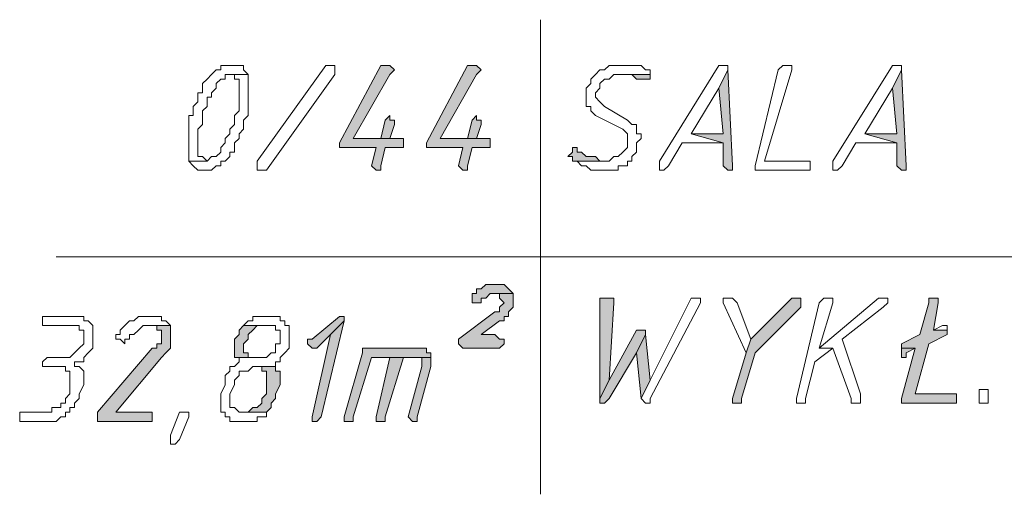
# Model space of a CAD drawing. Header units: inches. Extents: x -1441 to 3871, y -4351 to 2413.
# Tile 86 of 256: x 506 to 598, y -1004 to -960. Entities that reach past the tile are written whole.
import ezdxf

# ---------------------------------------------------------------- set-up
doc = ezdxf.new("R2010")
doc.units = ezdxf.units.IN
doc.header["$MEASUREMENT"] = 0
doc.layers.add('at_Entity', color=7, linetype='Continuous')
doc.layers.add('at_Solid', color=7, linetype='Continuous')

msp = doc.modelspace()

# ---------------------------------------------------------------- hatches: boundary and pattern name
at = {"layer": 'at_Solid', "lineweight": 15}
for points in [[(540.17507, -964.61593), (539.75527, -964.61593), (535.94369, -971.80975), (535.94369, -972.23432), (536.36349, -972.23432), (539.32593, -972.23432), (538.90613, -973.92783), (539.32593, -974.34763), (539.75527, -974.34763), (539.75527, -973.92783), (540.17507, -972.23432), (541.86857, -972.23432), (541.86857, -971.38518), (537.21263, -971.38518), (540.59964, -965.4603), (541.02421, -965.03573), (540.59964, -964.61593)], [(548.21803, -964.61593), (547.79346, -964.61593), (543.98665, -971.80975), (543.98665, -972.23432), (544.40645, -972.23432), (547.36889, -972.23432), (546.94909, -973.92783), (547.36889, -974.34763), (547.79346, -974.34763), (547.79346, -973.92783), (548.21803, -972.23432), (549.91153, -972.23432), (549.91153, -971.38518), (545.25558, -971.38518), (548.6426, -965.4603), (549.06239, -965.03573), (548.6426, -964.61593)], [(571.92234, -965.03573), (571.07797, -966.72924), (571.49777, -970.96061), (568.53532, -970.96061), (571.49777, -971.80975), (571.49777, -973.92783), (571.92234, -974.34763), (572.3469, -974.34763), (572.3469, -973.92783)], [(588.00825, -965.03573), (587.15912, -966.72924), (587.58368, -970.96061), (584.62124, -970.96061), (587.58368, -971.80975), (587.58368, -973.92783), (588.00825, -974.34763), (588.42805, -974.34763), (588.42805, -973.92783)], [(564.72851, -965.4603), (561.76607, -965.4603), (562.61044, -965.4603), (563.03501, -965.4603), (563.45481, -965.88487), (563.87938, -965.88487), (564.30395, -965.88487), (564.72851, -965.88487)], [(540.59964, -969.27188), (540.17507, -969.69168), (539.75527, -971.38518), (537.21263, -971.38518), (540.59964, -971.38518), (541.02421, -970.11625), (541.02421, -969.69168), (540.59964, -969.69168)], [(548.6426, -969.27188), (548.21803, -969.69168), (547.79346, -971.38518), (545.25558, -971.38518), (548.6426, -971.38518), (549.06239, -970.11625), (549.06239, -969.69168), (548.6426, -969.69168)], [(557.95449, -972.23432), (557.52992, -972.23432), (557.52992, -972.65889), (557.10535, -973.07869), (557.52992, -973.07869), (557.52992, -973.50326), (560.49237, -973.50326), (560.07257, -973.50326), (559.648, -973.07869), (559.22343, -973.07869), (558.79886, -973.07869), (558.37429, -972.65889), (557.95449, -972.65889)], [(550.33133, -984.93323), (549.91153, -984.93323), (549.48696, -984.93323), (549.06239, -985.35303), (548.6426, -985.35303), (548.6426, -985.7776), (548.21803, -985.7776), (548.21803, -986.62673), (548.6426, -986.62673), (549.06239, -986.62673), (549.06239, -986.20216), (549.48696, -986.20216), (549.91153, -985.7776), (552.02961, -985.7776), (551.60504, -985.35303), (551.18047, -984.93323), (550.76067, -984.93323)], [(552.02961, -985.7776), (550.33133, -985.7776), (550.76067, -985.7776), (550.76067, -986.20216), (551.18047, -986.62673), (550.76067, -987.04653), (550.76067, -987.4711), (550.33133, -987.4711), (546.94909, -990.00897), (546.94909, -990.43354), (547.36889, -990.85811), (550.76067, -990.85811), (551.18047, -990.43354), (551.18047, -990.00897), (550.76067, -990.00897), (550.33133, -989.58918), (549.06239, -989.58918), (550.76067, -988.32024), (551.18047, -988.32024), (551.18047, -987.89567), (551.60504, -987.89567), (551.60504, -987.4711), (552.02961, -987.04653), (552.02961, -986.20216)], [(560.49237, -986.20216), (560.07257, -986.20216), (560.07257, -995.51406), (560.91693, -993.82055), (561.3415, -986.62673), (561.3415, -986.20216), (560.91693, -986.20216)], [(578.27179, -986.20216), (577.84722, -986.20216), (574.04041, -990.00897), (573.61584, -991.28268), (572.3469, -995.51406), (572.3469, -995.93863), (572.77147, -995.93863), (573.19127, -995.93863), (573.19127, -995.51406), (574.46021, -991.28268), (578.69636, -987.04653), (578.69636, -986.20216)], [(590.9707, -986.20216), (590.54613, -986.20216), (590.54613, -986.62673), (589.70176, -989.58918), (588.00825, -990.43354), (588.00825, -990.85811), (589.27719, -990.85811), (588.00825, -995.51406), (588.00825, -995.93863), (588.42805, -995.93863), (593.08877, -995.93863), (593.08877, -995.08949), (589.27719, -995.08949), (590.54613, -990.43354), (592.23963, -989.58918), (592.23963, -989.16461), (590.9707, -989.16461), (591.39526, -986.62673), (591.39526, -986.20216)], [(535.94369, -987.89567), (533.40105, -990.00897), (532.98125, -990.00897), (532.98125, -990.43354), (533.40105, -990.85811), (533.82561, -990.85811), (535.09455, -989.58918), (536.36349, -988.32024), (536.36349, -987.89567)], [(520.28234, -988.74004), (518.16427, -988.74004), (519.00863, -988.74004), (519.00863, -989.16461), (519.4332, -989.16461), (519.4332, -990.43354), (519.00863, -990.43354), (519.00863, -990.85811), (518.58883, -990.85811), (513.50832, -996.783), (513.50832, -997.63214), (518.16427, -997.63214), (518.58883, -997.63214), (518.58883, -996.783), (518.16427, -996.783), (515.20182, -996.783), (519.4332, -991.70725), (519.85777, -991.28268), (520.28234, -990.85811), (520.28234, -989.16461)], [(527.05159, -988.74004), (526.63179, -989.16461), (526.63179, -989.58918), (526.20722, -990.00897), (526.20722, -991.70725), (528.32053, -991.70725), (527.47616, -991.70725), (527.47616, -991.28268), (527.05159, -991.28268), (527.05159, -990.43354), (527.47616, -990.00897), (527.47616, -989.58918), (527.90073, -989.16461), (528.32053, -988.74004), (528.7451, -988.74004), (529.16967, -988.74004)], [(536.36349, -988.32024), (535.09455, -989.58918), (533.40105, -997.20757), (533.40105, -997.63214), (533.82561, -997.63214), (534.25018, -997.20757)], [(563.87938, -989.16461), (563.45481, -989.16461), (560.91693, -993.82055), (560.07257, -995.51406), (560.07257, -995.93863), (560.49237, -995.93863), (560.91693, -995.51406), (563.45481, -991.28268), (564.30395, -989.58918), (564.30395, -989.16461)], [(564.30395, -989.58918), (563.45481, -991.28268), (563.87938, -995.51406), (564.72851, -993.82055)], [(543.13751, -990.85811), (538.05699, -990.85811), (538.05699, -991.28268), (536.36349, -997.20757), (536.36349, -997.63214), (536.78806, -997.63214), (537.21263, -997.63214), (537.21263, -997.20757), (538.90613, -991.70725), (544.40645, -991.70725), (544.40645, -991.28268), (543.98665, -991.28268), (543.98665, -990.85811), (543.56208, -990.85811)], [(588.00825, -990.85811), (588.00825, -991.70725), (588.42805, -991.70725), (588.42805, -991.28268), (589.27719, -990.85811)], [(540.59964, -991.70725), (539.32593, -997.20757), (539.32593, -997.63214), (539.75527, -997.63214), (540.17507, -997.63214), (540.17507, -997.20757), (541.86857, -991.70725), (542.71771, -991.70725)], [(544.40645, -991.70725), (540.59964, -991.70725), (542.71771, -991.70725), (543.56208, -991.70725), (543.56208, -992.55162), (542.29314, -997.20757), (542.71771, -997.63214), (543.13751, -997.63214), (543.13751, -997.20757), (544.40645, -992.55162), (544.40645, -992.12705)], [(530.0188, -992.55162), (528.32053, -992.55162), (528.7451, -992.55162), (528.7451, -992.97619), (529.16967, -992.97619), (529.16967, -995.08949), (528.7451, -995.51406), (528.7451, -995.93863), (528.32053, -996.35843), (527.90073, -996.35843), (527.47616, -996.783), (527.05159, -996.783), (529.16967, -996.783), (529.59424, -996.35843), (529.59424, -995.93863), (530.0188, -995.51406), (530.0188, -995.08949), (530.4386, -994.24512), (530.4386, -992.97619), (530.0188, -992.97619)]]:
    msp.add_hatch(color=7, dxfattribs=at).paths.add_polyline_path(points)

# ---------------------------------------------------------------- linework, layer by layer
at = {"layer": 'at_Entity', "color": 7, "lineweight": 15}
for p, q in [((554.56748, -960.37978), (554.56748, -1004.40139)), ((524.51372, -965.03573), (524.08915, -965.4603)), ((524.93829, -965.03573), (524.51372, -965.03573)), ((524.51372, -965.03573), (524.51372, -965.03573)), ((525.35809, -964.61593), (524.93829, -964.61593)), ((524.93829, -964.61593), (524.93829, -965.03573)), ((525.78266, -964.61593), (525.35809, -964.61593)), ((526.20722, -964.61593), (525.78266, -964.61593)), ((526.63179, -964.61593), (526.20722, -964.61593)), ((526.20722, -964.61593), (526.20722, -964.61593)), ((527.05159, -964.61593), (526.63179, -964.61593)), ((527.05159, -965.03573), (527.05159, -964.61593)), ((527.47616, -965.4603), (527.05159, -965.03573)), ((528.32053, -973.50326), (534.67475, -964.61593)), ((534.67475, -964.61593), (535.09455, -964.61593)), ((535.09455, -964.61593), (535.51912, -964.61593)), ((535.51912, -964.61593), (535.51912, -965.4603)), ((539.75527, -964.61593), (535.94369, -971.80975)), ((540.17507, -964.61593), (539.75527, -964.61593)), ((540.59964, -964.61593), (540.17507, -964.61593)), ((541.02421, -965.03573), (540.59964, -964.61593)), ((540.59964, -964.61593), (540.59964, -964.61593)), ((540.59964, -965.4603), (541.02421, -965.03573)), ((547.79346, -964.61593), (543.98665, -971.80975)), ((548.21803, -964.61593), (547.79346, -964.61593)), ((548.6426, -964.61593), (548.21803, -964.61593)), ((549.06239, -965.03573), (548.6426, -964.61593)), ((548.6426, -964.61593), (548.6426, -964.61593)), ((548.6426, -965.4603), (549.06239, -965.03573)), ((560.07257, -965.03573), (559.648, -965.4603)), ((560.49237, -965.03573), (560.07257, -965.03573)), ((560.07257, -965.03573), (560.07257, -965.03573)), ((560.91693, -964.61593), (560.49237, -965.03573)), ((561.76607, -964.61593), (560.91693, -964.61593)), ((560.91693, -964.61593), (560.91693, -964.61593)), ((562.18587, -964.61593), (561.76607, -964.61593)), ((563.45481, -964.61593), (562.18587, -964.61593)), ((562.18587, -964.61593), (562.18587, -964.61593)), ((563.87938, -964.61593), (563.45481, -964.61593)), ((564.30395, -965.03573), (563.87938, -964.61593)), ((564.72851, -965.03573), (564.30395, -965.03573)), ((564.30395, -965.03573), (564.30395, -965.03573)), ((564.72851, -965.4603), (564.72851, -965.03573)), ((571.07797, -964.61593), (565.57288, -973.50326)), ((571.49777, -964.61593), (571.07797, -964.61593)), ((571.07797, -964.61593), (571.07797, -964.61593)), ((571.92234, -965.03573), (571.07797, -966.72924)), ((571.07797, -966.72924), (571.92234, -965.03573)), ((571.92234, -964.61593), (571.49777, -964.61593)), ((571.49777, -964.61593), (571.49777, -964.61593)), ((571.92234, -965.03573), (571.92234, -964.61593)), ((572.3469, -973.92783), (571.92234, -965.03573)), ((576.57828, -965.03573), (574.46021, -973.92783)), ((575.30935, -973.50326), (577.84722, -965.03573)), ((577.00285, -964.61593), (576.57828, -965.03573)), ((577.42265, -964.61593), (577.00285, -964.61593)), ((577.00285, -964.61593), (577.00285, -964.61593)), ((577.84722, -964.61593), (577.42265, -964.61593)), ((577.42265, -964.61593), (577.42265, -964.61593)), ((577.84722, -965.03573), (577.84722, -964.61593)), ((587.15912, -964.61593), (581.6588, -973.50326)), ((587.58368, -964.61593), (587.15912, -964.61593)), ((587.15912, -964.61593), (587.15912, -964.61593)), ((588.00825, -965.03573), (587.15912, -966.72924)), ((587.15912, -966.72924), (588.00825, -965.03573)), ((588.00825, -964.61593), (587.58368, -964.61593)), ((587.58368, -964.61593), (587.58368, -964.61593)), ((588.00825, -965.03573), (588.00825, -964.61593)), ((588.42805, -973.92783), (588.00825, -965.03573)), ((523.66935, -965.88487), (523.24478, -966.30944)), ((524.08915, -965.4603), (523.66935, -965.88487)), ((523.66935, -965.88487), (523.66935, -965.88487)), ((524.08915, -965.4603), (524.08915, -965.4603)), ((524.51372, -966.30944), (524.93829, -965.88487)), ((524.93829, -965.88487), (525.35809, -965.88487)), ((525.35809, -965.88487), (525.35809, -965.4603)), ((525.35809, -965.4603), (525.78266, -965.4603)), ((527.47616, -965.4603), (525.78266, -965.4603)), ((525.78266, -965.4603), (526.20722, -965.4603)), ((525.78266, -965.4603), (527.47616, -965.4603)), ((526.20722, -965.4603), (526.20722, -965.88487)), ((526.20722, -965.88487), (526.63179, -965.88487)), ((526.63179, -965.88487), (526.63179, -968.84731)), ((527.47616, -969.27188), (527.47616, -965.4603)), ((527.47616, -965.4603), (527.47616, -965.4603)), ((535.51912, -965.4603), (529.16967, -974.34763)), ((537.21263, -971.38518), (540.59964, -965.4603)), ((545.25558, -971.38518), (548.6426, -965.4603)), ((559.648, -965.4603), (559.22343, -965.88487)), ((559.22343, -965.88487), (559.22343, -966.30944)), ((559.648, -965.4603), (559.648, -965.4603)), ((560.07257, -966.30944), (560.49237, -965.88487)), ((560.49237, -965.88487), (560.91693, -965.88487)), ((560.91693, -965.88487), (561.3415, -965.4603)), ((561.3415, -965.4603), (564.72851, -965.4603)), ((564.72851, -965.4603), (561.76607, -965.4603)), ((561.76607, -965.4603), (562.61044, -965.4603)), ((562.61044, -965.4603), (563.03501, -965.4603)), ((563.03501, -965.4603), (563.45481, -965.88487)), ((563.45481, -965.88487), (563.87938, -965.88487)), ((563.87938, -965.88487), (564.30395, -965.88487)), ((564.30395, -965.88487), (564.72851, -965.88487)), ((564.72851, -965.88487), (564.72851, -965.4603)), ((564.72851, -965.88487), (564.72851, -965.88487)), ((523.24478, -966.30944), (523.24478, -967.1538)), ((524.08915, -967.1538), (524.51372, -966.72924)), ((524.51372, -966.72924), (524.51372, -966.30944)), ((559.22343, -966.30944), (558.79886, -966.72924)), ((558.79886, -966.72924), (558.79886, -968.42274)), ((559.648, -967.1538), (560.07257, -966.72924)), ((560.07257, -966.72924), (560.07257, -966.30944)), ((568.53532, -970.96061), (571.07797, -966.72924)), ((571.07797, -966.72924), (571.49777, -970.96061)), ((584.62124, -970.96061), (587.15912, -966.72924)), ((587.15912, -966.72924), (587.58368, -970.96061)), ((523.24478, -967.1538), (522.82021, -967.1538)), ((522.82021, -967.1538), (522.82021, -967.99817)), ((523.66935, -968.42274), (523.66935, -967.57837)), ((523.66935, -967.57837), (524.08915, -967.57837)), ((524.08915, -967.57837), (524.08915, -967.1538)), ((559.648, -967.57837), (559.648, -967.1538)), ((560.07257, -967.99817), (559.648, -967.57837)), ((522.82021, -967.99817), (522.39564, -968.42274)), ((522.39564, -968.42274), (522.39564, -969.27188)), ((523.24478, -968.84731), (523.66935, -968.42274)), ((558.79886, -968.42274), (559.22343, -968.42274)), ((559.22343, -968.42274), (559.22343, -968.84731)), ((560.49237, -968.42274), (560.07257, -967.99817)), ((560.07257, -967.99817), (560.07257, -967.99817)), ((562.61044, -969.69168), (560.49237, -968.42274)), ((522.39564, -969.27188), (521.97585, -969.27188)), ((521.97585, -969.27188), (521.97585, -973.50326)), ((523.24478, -970.11625), (523.24478, -968.84731)), ((526.63179, -968.84731), (526.20722, -969.27188)), ((526.20722, -969.27188), (526.20722, -970.11625)), ((527.05159, -969.69168), (527.47616, -969.27188)), ((527.05159, -970.54082), (527.05159, -969.69168)), ((540.17507, -969.69168), (539.75527, -971.38518)), ((540.59964, -969.27188), (540.17507, -969.69168)), ((540.17507, -969.69168), (540.17507, -969.69168)), ((540.59964, -969.27188), (540.59964, -969.27188)), ((540.59964, -969.69168), (540.59964, -969.27188)), ((541.02421, -969.69168), (540.59964, -969.69168)), ((541.02421, -970.11625), (541.02421, -969.69168)), ((548.21803, -969.69168), (547.79346, -971.38518)), ((548.6426, -969.27188), (548.21803, -969.69168)), ((548.21803, -969.69168), (548.21803, -969.69168)), ((548.6426, -969.27188), (548.6426, -969.27188)), ((548.6426, -969.69168), (548.6426, -969.27188)), ((549.06239, -969.69168), (548.6426, -969.69168)), ((549.06239, -970.11625), (549.06239, -969.69168)), ((559.22343, -968.84731), (559.648, -969.27188)), ((559.648, -969.27188), (562.18587, -970.54082)), ((563.03501, -970.11625), (562.61044, -969.69168)), ((522.82021, -970.54082), (523.24478, -970.11625)), ((522.82021, -973.07869), (522.82021, -970.54082)), ((526.20722, -970.11625), (525.78266, -970.54082)), ((525.78266, -970.54082), (525.78266, -970.96061)), ((526.63179, -970.96061), (527.05159, -970.54082)), ((540.59964, -971.38518), (541.02421, -970.11625)), ((548.6426, -971.38518), (549.06239, -970.11625)), ((562.18587, -970.54082), (562.18587, -970.54082)), ((562.18587, -970.54082), (562.61044, -970.96061)), ((563.45481, -970.11625), (563.03501, -970.11625)), ((563.45481, -970.96061), (563.45481, -970.11625)), ((525.78266, -970.96061), (525.35809, -971.38518)), ((525.35809, -971.38518), (525.35809, -971.80975)), ((526.20722, -971.80975), (526.63179, -971.38518)), ((526.63179, -971.38518), (526.63179, -970.96061)), ((539.75527, -971.38518), (537.21263, -971.38518)), ((537.21263, -971.38518), (540.59964, -971.38518)), ((541.86857, -971.38518), (537.21263, -971.38518)), ((541.86857, -972.23432), (541.86857, -971.38518)), ((547.79346, -971.38518), (545.25558, -971.38518)), ((545.25558, -971.38518), (548.6426, -971.38518)), ((549.91153, -971.38518), (545.25558, -971.38518)), ((549.91153, -972.23432), (549.91153, -971.38518)), ((562.61044, -970.96061), (562.61044, -972.23432)), ((563.87938, -970.96061), (563.45481, -970.96061)), ((563.45481, -971.80975), (563.87938, -971.38518)), ((563.87938, -971.38518), (563.87938, -970.96061)), ((571.49777, -970.96061), (568.53532, -970.96061)), ((568.53532, -970.96061), (571.49777, -971.80975)), ((571.49777, -971.80975), (568.53532, -970.96061)), ((587.58368, -970.96061), (584.62124, -970.96061)), ((584.62124, -970.96061), (587.58368, -971.80975)), ((587.58368, -971.80975), (584.62124, -970.96061)), ((525.35809, -971.80975), (524.93829, -972.23432)), ((524.93829, -972.23432), (524.93829, -972.65889)), ((526.20722, -972.65889), (526.20722, -971.80975)), ((535.94369, -971.80975), (535.94369, -972.23432)), ((535.94369, -972.23432), (536.36349, -972.23432)), ((536.36349, -972.23432), (539.32593, -972.23432)), ((539.32593, -972.23432), (538.90613, -973.92783)), ((539.75527, -973.92783), (540.17507, -972.23432)), ((540.17507, -972.23432), (541.86857, -972.23432)), ((543.98665, -971.80975), (543.98665, -972.23432)), ((543.98665, -972.23432), (544.40645, -972.23432)), ((544.40645, -972.23432), (547.36889, -972.23432)), ((547.36889, -972.23432), (546.94909, -973.92783)), ((547.79346, -973.92783), (548.21803, -972.23432)), ((548.21803, -972.23432), (549.91153, -972.23432)), ((557.95449, -972.23432), (557.52992, -972.23432)), ((557.52992, -972.23432), (557.52992, -972.65889)), ((557.95449, -972.65889), (557.95449, -972.23432)), ((562.61044, -972.23432), (562.18587, -972.65889)), ((563.45481, -972.65889), (563.45481, -971.80975)), ((566.41725, -973.92783), (567.69096, -971.80975)), ((567.69096, -971.80975), (571.49777, -971.80975)), ((571.49777, -971.80975), (571.49777, -973.92783)), ((582.50317, -973.92783), (583.7721, -971.80975)), ((583.7721, -971.80975), (587.58368, -971.80975)), ((587.58368, -971.80975), (587.58368, -973.92783)), ((523.24478, -973.07869), (522.82021, -973.07869)), ((523.66935, -973.50326), (523.24478, -973.07869)), ((524.08915, -973.07869), (523.66935, -973.50326)), ((524.51372, -973.07869), (524.08915, -973.07869)), ((524.08915, -973.07869), (524.08915, -973.07869)), ((524.93829, -972.65889), (524.51372, -973.07869)), ((525.35809, -973.50326), (525.78266, -973.07869)), ((525.78266, -973.07869), (525.78266, -972.65889)), ((525.78266, -972.65889), (526.20722, -972.65889)), ((557.52992, -972.65889), (557.10535, -973.07869)), ((557.10535, -973.07869), (557.52992, -973.07869)), ((557.52992, -973.07869), (557.52992, -973.50326)), ((558.37429, -972.65889), (557.95449, -972.65889)), ((557.95449, -972.65889), (557.95449, -972.65889)), ((558.79886, -973.07869), (558.37429, -972.65889)), ((559.22343, -973.07869), (558.79886, -973.07869)), ((559.648, -973.07869), (559.22343, -973.07869)), ((560.07257, -973.50326), (559.648, -973.07869)), ((561.3415, -973.07869), (560.91693, -973.50326)), ((561.76607, -973.07869), (561.3415, -973.07869)), ((561.3415, -973.07869), (561.3415, -973.07869)), ((562.18587, -972.65889), (561.76607, -973.07869)), ((562.18587, -972.65889), (562.18587, -972.65889)), ((563.03501, -973.07869), (563.45481, -972.65889)), ((563.03501, -973.50326), (563.03501, -973.07869)), ((523.66935, -973.50326), (521.97585, -973.50326)), ((521.97585, -973.50326), (522.39564, -973.92783)), ((521.97585, -973.50326), (523.66935, -973.50326)), ((522.39564, -973.92783), (522.39564, -973.92783)), ((522.39564, -973.92783), (522.82021, -974.34763)), ((523.66935, -973.50326), (523.66935, -973.50326)), ((524.08915, -974.34763), (524.51372, -973.92783)), ((524.51372, -973.92783), (524.93829, -973.92783)), ((524.93829, -973.92783), (524.93829, -973.50326)), ((524.93829, -973.50326), (525.35809, -973.50326)), ((525.35809, -973.50326), (525.35809, -973.50326)), ((528.32053, -973.92783), (528.32053, -973.50326)), ((528.32053, -974.34763), (528.32053, -973.92783)), ((528.32053, -973.92783), (528.32053, -973.92783)), ((538.90613, -973.92783), (538.90613, -973.92783)), ((538.90613, -973.92783), (539.32593, -974.34763)), ((539.75527, -974.34763), (539.75527, -973.92783)), ((546.94909, -973.92783), (546.94909, -973.92783)), ((546.94909, -973.92783), (547.36889, -974.34763)), ((547.79346, -974.34763), (547.79346, -973.92783)), ((557.52992, -973.50326), (560.49237, -973.50326)), ((560.91693, -973.50326), (557.52992, -973.50326)), ((557.52992, -973.50326), (557.95449, -973.50326)), ((557.95449, -973.50326), (558.37429, -973.92783)), ((558.37429, -973.92783), (558.79886, -973.92783)), ((558.79886, -973.92783), (558.79886, -973.92783)), ((558.79886, -973.92783), (559.22343, -974.34763)), ((560.49237, -973.50326), (560.07257, -973.50326)), ((560.07257, -973.50326), (560.07257, -973.50326)), ((561.76607, -974.34763), (561.76607, -973.92783)), ((561.76607, -973.92783), (562.61044, -973.92783)), ((562.61044, -973.92783), (562.61044, -973.50326)), ((562.61044, -973.50326), (563.03501, -973.50326)), ((565.57288, -973.50326), (565.57288, -974.34763)), ((565.99745, -974.34763), (566.41725, -973.92783)), ((571.49777, -973.92783), (571.92234, -974.34763)), ((572.3469, -974.34763), (572.3469, -973.92783)), ((574.46021, -973.92783), (574.46021, -974.34763)), ((579.11616, -973.50326), (575.30935, -973.50326)), ((579.54073, -973.50326), (579.11616, -973.50326)), ((579.54073, -974.34763), (579.54073, -973.50326)), ((581.6588, -973.50326), (581.6588, -974.34763)), ((582.08337, -974.34763), (582.50317, -973.92783)), ((587.58368, -973.92783), (588.00825, -974.34763)), ((588.42805, -974.34763), (588.42805, -973.92783)), ((522.82021, -974.34763), (523.24478, -974.34763)), ((523.24478, -974.34763), (523.66935, -974.34763)), ((523.66935, -974.34763), (524.08915, -974.34763)), ((524.08915, -974.34763), (524.08915, -974.34763)), ((528.7451, -974.34763), (528.32053, -974.34763)), ((529.16967, -974.34763), (528.7451, -974.34763)), ((539.32593, -974.34763), (539.75527, -974.34763)), ((547.36889, -974.34763), (547.79346, -974.34763)), ((559.22343, -974.34763), (559.648, -974.34763)), ((559.648, -974.34763), (560.91693, -974.34763)), ((560.91693, -974.34763), (561.76607, -974.34763)), ((565.57288, -974.34763), (565.99745, -974.34763)), ((565.99745, -974.34763), (565.99745, -974.34763)), ((571.92234, -974.34763), (572.3469, -974.34763)), ((574.46021, -974.34763), (579.11616, -974.34763)), ((579.11616, -974.34763), (579.54073, -974.34763)), ((581.6588, -974.34763), (582.08337, -974.34763)), ((582.08337, -974.34763), (582.08337, -974.34763)), ((588.00825, -974.34763), (588.42805, -974.34763)), ((509.70151, -982.39058), (647.69121, -982.39058)), ((549.48696, -984.93323), (549.06239, -985.35303)), ((549.91153, -984.93323), (549.48696, -984.93323)), ((549.48696, -984.93323), (549.48696, -984.93323)), ((550.33133, -984.93323), (549.91153, -984.93323)), ((550.76067, -984.93323), (550.33133, -984.93323)), ((551.18047, -984.93323), (550.76067, -984.93323)), ((551.60504, -985.35303), (551.18047, -984.93323)), ((548.6426, -985.7776), (548.21803, -985.7776)), ((548.21803, -985.7776), (548.21803, -986.62673)), ((549.06239, -985.35303), (548.6426, -985.35303)), ((548.6426, -985.35303), (548.6426, -985.7776)), ((549.48696, -986.20216), (549.91153, -985.7776)), ((549.91153, -985.7776), (552.02961, -985.7776)), ((552.02961, -985.7776), (550.33133, -985.7776)), ((550.33133, -985.7776), (550.76067, -985.7776)), ((550.76067, -985.7776), (550.76067, -986.20216)), ((552.02961, -985.7776), (551.60504, -985.35303)), ((551.60504, -985.35303), (551.60504, -985.35303)), ((552.02961, -986.20216), (552.02961, -985.7776)), ((548.21803, -986.62673), (548.6426, -986.62673)), ((548.6426, -986.62673), (549.06239, -986.62673)), ((549.06239, -986.62673), (549.06239, -986.20216)), ((549.06239, -986.20216), (549.48696, -986.20216)), ((549.48696, -986.20216), (549.48696, -986.20216)), ((550.76067, -986.20216), (551.18047, -986.62673)), ((551.18047, -986.62673), (550.76067, -987.04653)), ((551.18047, -986.62673), (551.18047, -986.62673)), ((552.02961, -987.04653), (552.02961, -986.20216)), ((560.49237, -986.20216), (560.07257, -986.20216)), ((560.07257, -986.20216), (560.07257, -995.51406)), ((560.91693, -986.20216), (560.49237, -986.20216)), ((561.3415, -986.20216), (560.91693, -986.20216)), ((560.91693, -993.82055), (561.3415, -986.62673)), ((561.3415, -986.62673), (561.3415, -986.20216)), ((568.53532, -986.20216), (564.72851, -993.82055)), ((564.72851, -995.51406), (569.37969, -986.62673)), ((568.95989, -986.20216), (568.53532, -986.20216)), ((568.53532, -986.20216), (568.53532, -986.20216)), ((569.37969, -986.20216), (568.95989, -986.20216)), ((568.95989, -986.20216), (568.95989, -986.20216)), ((569.37969, -986.62673), (569.37969, -986.20216)), ((572.3469, -986.20216), (571.49777, -986.20216)), ((571.49777, -986.20216), (571.49777, -986.62673)), ((571.49777, -986.62673), (573.61584, -991.28268)), ((572.77147, -986.62673), (572.3469, -986.20216)), ((572.3469, -986.20216), (572.3469, -986.20216)), ((574.04041, -990.00897), (572.77147, -986.62673)), ((572.77147, -986.62673), (572.77147, -986.62673)), ((577.84722, -986.20216), (574.04041, -990.00897)), ((578.27179, -986.20216), (577.84722, -986.20216)), ((578.69636, -986.20216), (578.27179, -986.20216)), ((580.38509, -986.62673), (578.27179, -995.51406)), ((578.69636, -987.04653), (578.69636, -986.20216)), ((585.89018, -986.20216), (580.38509, -990.85811)), ((580.80966, -986.20216), (580.38509, -986.62673)), ((580.38509, -990.85811), (581.6588, -986.62673)), ((581.23423, -986.20216), (580.80966, -986.20216)), ((580.80966, -986.20216), (580.80966, -986.20216)), ((581.6588, -986.20216), (581.23423, -986.20216)), ((581.23423, -986.20216), (581.23423, -986.20216)), ((581.6588, -986.62673), (581.6588, -986.20216)), ((586.31475, -986.20216), (585.89018, -986.20216)), ((585.89018, -986.20216), (585.89018, -986.20216)), ((586.73932, -986.20216), (586.31475, -986.20216)), ((586.31475, -986.20216), (586.31475, -986.20216)), ((586.31475, -987.04653), (586.73932, -986.62673)), ((586.73932, -986.62673), (586.73932, -986.20216)), ((590.54613, -986.62673), (589.70176, -989.58918)), ((590.9707, -986.20216), (590.54613, -986.20216)), ((590.54613, -986.20216), (590.54613, -986.62673)), ((591.39526, -986.20216), (590.9707, -986.20216)), ((590.9707, -989.16461), (591.39526, -986.62673)), ((591.39526, -986.62673), (591.39526, -986.20216)), ((511.39024, -987.89567), (508.4278, -987.89567)), ((508.4278, -987.89567), (508.4278, -988.74004)), ((512.23938, -987.89567), (511.39024, -987.89567)), ((511.39024, -987.89567), (511.39024, -987.89567)), ((512.23938, -988.32024), (512.23938, -987.89567)), ((517.31513, -987.89567), (516.89533, -988.32024)), ((517.7397, -987.89567), (517.31513, -987.89567)), ((518.58883, -987.89567), (517.7397, -987.89567)), ((519.4332, -987.89567), (518.58883, -987.89567)), ((518.58883, -987.89567), (518.58883, -987.89567)), ((519.4332, -988.32024), (519.4332, -987.89567)), ((529.16967, -987.89567), (527.90073, -987.89567)), ((527.90073, -987.89567), (527.90073, -988.32024)), ((529.59424, -987.89567), (529.16967, -987.89567)), ((530.4386, -987.89567), (529.59424, -987.89567)), ((529.59424, -987.89567), (529.59424, -987.89567)), ((530.4386, -988.32024), (530.4386, -987.89567)), ((535.94369, -987.89567), (533.40105, -990.00897)), ((535.94369, -987.89567), (535.94369, -987.89567)), ((536.36349, -987.89567), (535.94369, -987.89567)), ((536.36349, -988.32024), (536.36349, -987.89567)), ((550.33133, -987.4711), (546.94909, -990.00897)), ((550.76067, -987.4711), (550.33133, -987.4711)), ((550.76067, -987.04653), (550.76067, -987.4711)), ((551.18047, -988.32024), (551.18047, -987.89567)), ((551.18047, -987.89567), (551.60504, -987.89567)), ((551.60504, -987.4711), (552.02961, -987.04653)), ((551.60504, -987.89567), (551.60504, -987.4711)), ((574.46021, -991.28268), (578.69636, -987.04653)), ((582.50317, -990.00897), (586.31475, -987.04653)), ((586.31475, -987.04653), (586.31475, -987.04653)), ((508.4278, -988.74004), (510.97044, -988.74004)), ((510.97044, -988.74004), (511.81481, -988.74004)), ((511.81481, -988.74004), (511.81481, -989.16461)), ((512.66395, -988.32024), (512.23938, -988.32024)), ((513.08375, -988.74004), (512.66395, -988.32024)), ((513.08375, -990.85811), (513.08375, -988.74004)), ((516.04619, -988.74004), (515.62639, -989.16461)), ((516.47076, -988.32024), (516.04619, -988.74004)), ((516.04619, -988.74004), (516.04619, -988.74004)), ((516.89533, -988.32024), (516.47076, -988.32024)), ((516.47076, -988.32024), (516.47076, -988.32024)), ((517.31513, -989.16461), (517.7397, -988.74004)), ((517.7397, -988.74004), (520.28234, -988.74004)), ((520.28234, -988.74004), (518.16427, -988.74004)), ((518.16427, -988.74004), (519.00863, -988.74004)), ((519.00863, -988.74004), (519.00863, -989.16461)), ((519.85777, -988.32024), (519.4332, -988.32024)), ((520.28234, -988.74004), (519.85777, -988.32024)), ((520.28234, -989.16461), (520.28234, -988.74004)), ((527.05159, -988.74004), (526.63179, -989.16461)), ((527.47616, -988.32024), (527.05159, -988.74004)), ((527.05159, -988.74004), (527.05159, -988.74004)), ((529.16967, -988.74004), (527.05159, -988.74004)), ((527.05159, -988.74004), (529.16967, -988.74004)), ((527.90073, -988.32024), (527.47616, -988.32024)), ((527.47616, -988.32024), (527.47616, -988.32024)), ((527.90073, -989.16461), (528.32053, -988.74004)), ((528.32053, -988.74004), (528.7451, -988.74004)), ((528.7451, -988.74004), (529.16967, -988.74004)), ((529.16967, -988.74004), (530.0188, -988.74004)), ((530.0188, -988.74004), (530.0188, -989.16461)), ((530.86317, -988.32024), (530.4386, -988.32024)), ((530.86317, -988.74004), (530.86317, -988.32024)), ((531.28774, -988.74004), (530.86317, -988.74004)), ((531.28774, -990.85811), (531.28774, -988.74004)), ((534.25018, -997.20757), (536.36349, -988.32024)), ((536.36349, -988.32024), (535.09455, -989.58918)), ((535.09455, -989.58918), (536.36349, -988.32024)), ((549.06239, -989.58918), (550.76067, -988.32024)), ((550.76067, -988.32024), (551.18047, -988.32024)), ((591.81506, -988.74004), (590.9707, -989.16461)), ((591.81506, -988.74004), (591.81506, -988.74004)), ((592.23963, -988.74004), (591.81506, -988.74004)), ((591.81506, -988.74004), (591.81506, -988.74004)), ((592.23963, -989.16461), (592.23963, -988.74004)), ((511.81481, -989.16461), (512.23938, -989.16461)), ((512.23938, -989.16461), (512.23938, -990.43354)), ((515.62639, -989.58918), (515.20182, -989.58918)), ((515.20182, -989.58918), (515.20182, -990.00897)), ((515.62639, -989.16461), (515.62639, -989.58918)), ((516.47076, -990.00897), (516.47076, -989.58918)), ((516.47076, -989.58918), (516.89533, -989.58918)), ((516.89533, -989.58918), (517.31513, -989.16461)), ((516.89533, -989.58918), (516.89533, -989.58918)), ((517.31513, -989.16461), (517.31513, -989.16461)), ((519.00863, -989.16461), (519.4332, -989.16461)), ((519.4332, -989.16461), (519.4332, -990.43354)), ((520.28234, -990.85811), (520.28234, -989.16461)), ((526.63179, -989.58918), (526.20722, -990.00897)), ((526.63179, -989.16461), (526.63179, -989.58918)), ((527.47616, -989.58918), (527.90073, -989.16461)), ((527.47616, -990.00897), (527.47616, -989.58918)), ((527.90073, -989.16461), (527.90073, -989.16461)), ((530.0188, -989.16461), (530.4386, -989.16461)), ((530.4386, -989.16461), (530.4386, -990.43354)), ((535.09455, -989.58918), (533.40105, -997.20757)), ((533.82561, -990.85811), (535.09455, -989.58918)), ((550.33133, -989.58918), (549.06239, -989.58918)), ((550.76067, -990.00897), (550.33133, -989.58918)), ((563.45481, -989.16461), (560.91693, -993.82055)), ((563.87938, -989.16461), (563.45481, -989.16461)), ((564.30395, -989.58918), (563.45481, -991.28268)), ((563.45481, -991.28268), (564.30395, -989.58918)), ((564.30395, -989.16461), (563.87938, -989.16461)), ((564.30395, -989.58918), (564.30395, -989.16461)), ((564.72851, -993.82055), (564.30395, -989.58918)), ((589.70176, -989.58918), (588.00825, -990.43354)), ((590.54613, -990.43354), (592.23963, -989.58918)), ((590.9707, -989.16461), (592.23963, -989.16461)), ((592.23963, -989.16461), (590.9707, -989.16461)), ((592.23963, -989.58918), (592.23963, -989.16461)), ((512.23938, -990.43354), (511.81481, -990.85811)), ((515.20182, -990.00897), (515.62639, -990.00897)), ((515.62639, -990.00897), (515.62639, -990.00897)), ((515.62639, -990.00897), (516.04619, -990.43354)), ((516.04619, -990.43354), (516.04619, -990.00897)), ((516.04619, -990.00897), (516.47076, -990.00897)), ((519.4332, -990.43354), (519.00863, -990.43354)), ((519.00863, -990.43354), (519.00863, -990.85811)), ((526.20722, -990.00897), (526.20722, -991.70725)), ((527.05159, -990.43354), (527.47616, -990.00897)), ((527.05159, -991.28268), (527.05159, -990.43354)), ((530.4386, -990.43354), (530.0188, -990.43354)), ((530.0188, -990.43354), (530.0188, -991.28268)), ((533.40105, -990.00897), (532.98125, -990.00897)), ((532.98125, -990.00897), (532.98125, -990.43354)), ((532.98125, -990.43354), (533.40105, -990.85811)), ((546.94909, -990.00897), (546.94909, -990.43354)), ((546.94909, -990.43354), (547.36889, -990.85811)), ((551.18047, -990.00897), (550.76067, -990.00897)), ((550.76067, -990.85811), (551.18047, -990.43354)), ((551.18047, -990.43354), (551.18047, -990.00897)), ((574.04041, -990.00897), (573.61584, -991.28268)), ((573.61584, -991.28268), (574.04041, -990.00897)), ((584.19667, -995.08949), (582.50317, -990.00897)), ((588.00825, -990.43354), (588.00825, -990.85811)), ((589.27719, -995.08949), (590.54613, -990.43354)), ((511.39024, -991.28268), (510.97044, -991.70725)), ((511.81481, -990.85811), (511.39024, -991.28268)), ((511.39024, -991.28268), (511.39024, -991.28268)), ((511.81481, -990.85811), (511.81481, -990.85811)), ((512.23938, -991.70725), (512.66395, -991.28268)), ((512.66395, -991.28268), (513.08375, -990.85811)), ((512.66395, -991.28268), (512.66395, -991.28268)), ((518.58883, -990.85811), (513.50832, -996.783)), ((519.00863, -990.85811), (518.58883, -990.85811)), ((519.4332, -991.70725), (519.85777, -991.28268)), ((519.85777, -991.28268), (520.28234, -990.85811)), ((519.85777, -991.28268), (519.85777, -991.28268)), ((527.47616, -991.28268), (527.05159, -991.28268)), ((527.47616, -991.70725), (527.47616, -991.28268)), ((529.59424, -991.28268), (529.16967, -991.70725)), ((530.0188, -991.28268), (529.59424, -991.28268)), ((529.59424, -991.28268), (529.59424, -991.28268)), ((530.4386, -991.70725), (530.86317, -991.28268)), ((530.86317, -991.28268), (531.28774, -990.85811)), ((530.86317, -991.28268), (530.86317, -991.28268)), ((533.40105, -990.85811), (533.82561, -990.85811)), ((538.05699, -991.28268), (536.36349, -997.20757)), ((543.13751, -990.85811), (538.05699, -990.85811)), ((538.05699, -990.85811), (538.05699, -991.28268)), ((543.56208, -990.85811), (543.13751, -990.85811)), ((543.98665, -990.85811), (543.56208, -990.85811)), ((543.56208, -990.85811), (543.56208, -990.85811)), ((543.98665, -991.28268), (543.98665, -990.85811)), ((544.40645, -991.28268), (543.98665, -991.28268)), ((544.40645, -991.70725), (544.40645, -991.28268)), ((547.36889, -990.85811), (550.76067, -990.85811)), ((560.91693, -995.51406), (563.45481, -991.28268)), ((563.45481, -991.28268), (563.87938, -995.51406)), ((573.61584, -991.28268), (572.3469, -995.51406)), ((573.19127, -995.51406), (574.46021, -991.28268)), ((579.96529, -992.12705), (581.6588, -990.85811)), ((580.38509, -990.85811), (581.6588, -990.85811)), ((581.6588, -990.85811), (580.38509, -990.85811)), ((581.6588, -990.85811), (583.35231, -995.51406)), ((588.00825, -990.85811), (588.00825, -991.70725)), ((589.27719, -990.85811), (588.00825, -990.85811)), ((588.00825, -990.85811), (589.27719, -990.85811)), ((589.27719, -990.85811), (588.00825, -995.51406)), ((588.42805, -991.28268), (589.27719, -990.85811)), ((588.42805, -991.70725), (588.42805, -991.28268)), ((508.85237, -991.70725), (508.4278, -992.12705)), ((508.4278, -992.12705), (508.4278, -992.55162)), ((510.97044, -991.70725), (508.85237, -991.70725)), ((508.85237, -991.70725), (508.85237, -991.70725)), ((511.39024, -992.55162), (511.39024, -992.12705)), ((511.39024, -992.12705), (512.23938, -992.12705)), ((512.23938, -992.12705), (512.23938, -991.70725)), ((515.20182, -996.783), (519.4332, -991.70725)), ((519.4332, -991.70725), (519.4332, -991.70725)), ((526.20722, -991.70725), (528.32053, -991.70725)), ((526.63179, -992.12705), (526.20722, -992.55162)), ((529.16967, -991.70725), (526.63179, -991.70725)), ((526.63179, -991.70725), (526.63179, -992.12705)), ((528.32053, -991.70725), (527.47616, -991.70725)), ((530.0188, -992.55162), (530.0188, -992.12705)), ((530.0188, -992.12705), (530.4386, -992.12705)), ((530.4386, -992.12705), (530.4386, -991.70725)), ((537.21263, -997.20757), (538.90613, -991.70725)), ((538.90613, -991.70725), (544.40645, -991.70725)), ((540.59964, -991.70725), (539.32593, -997.20757)), ((540.17507, -997.20757), (541.86857, -991.70725)), ((542.71771, -991.70725), (540.59964, -991.70725)), ((544.40645, -991.70725), (540.59964, -991.70725)), ((540.59964, -991.70725), (542.71771, -991.70725)), ((541.86857, -991.70725), (542.71771, -991.70725)), ((542.71771, -991.70725), (543.56208, -991.70725)), ((543.56208, -991.70725), (543.56208, -992.55162)), ((544.40645, -992.12705), (544.40645, -991.70725)), ((544.40645, -992.55162), (544.40645, -992.12705)), ((579.11616, -995.51406), (579.96529, -992.12705)), ((588.00825, -991.70725), (588.42805, -991.70725)), ((508.4278, -992.55162), (508.85237, -992.55162)), ((508.85237, -992.55162), (510.12131, -992.55162)), ((510.12131, -992.55162), (510.54588, -992.55162)), ((510.54588, -992.55162), (510.54588, -992.97619)), ((510.54588, -992.97619), (510.97044, -992.97619)), ((510.97044, -992.97619), (510.97044, -995.08949)), ((511.81481, -992.55162), (511.39024, -992.55162)), ((512.23938, -992.97619), (511.81481, -992.55162)), ((512.23938, -994.24512), (512.23938, -992.97619)), ((525.78266, -992.97619), (525.35809, -993.39599)), ((525.35809, -993.39599), (525.35809, -994.24512)), ((526.20722, -992.55162), (525.78266, -992.55162)), ((525.78266, -992.55162), (525.78266, -992.97619)), ((526.20722, -993.82055), (526.63179, -993.39599)), ((526.63179, -993.39599), (526.63179, -992.97619)), ((526.63179, -992.97619), (527.05159, -992.97619)), ((527.05159, -992.97619), (527.47616, -992.97619)), ((527.47616, -992.97619), (527.90073, -992.55162)), ((527.90073, -992.55162), (530.0188, -992.55162)), ((530.0188, -992.55162), (528.32053, -992.55162)), ((528.32053, -992.55162), (528.7451, -992.55162)), ((528.7451, -992.55162), (528.7451, -992.97619)), ((528.7451, -992.97619), (529.16967, -992.97619)), ((529.16967, -992.97619), (529.16967, -995.08949)), ((530.0188, -992.97619), (530.0188, -992.55162)), ((530.4386, -992.97619), (530.0188, -992.97619)), ((530.4386, -994.24512), (530.4386, -992.97619)), ((543.56208, -992.55162), (542.29314, -997.20757)), ((543.13751, -997.20757), (544.40645, -992.55162)), ((511.81481, -995.08949), (512.23938, -994.24512)), ((525.35809, -994.24512), (524.93829, -995.08949)), ((525.78266, -995.08949), (526.20722, -994.24512)), ((526.20722, -994.24512), (526.20722, -993.82055)), ((530.0188, -995.08949), (530.4386, -994.24512)), ((560.91693, -993.82055), (560.07257, -995.51406)), ((560.07257, -995.51406), (560.91693, -993.82055)), ((563.87938, -995.51406), (564.72851, -993.82055)), ((564.72851, -993.82055), (563.87938, -995.51406)), ((510.97044, -995.08949), (510.54588, -995.51406)), ((511.81481, -995.51406), (511.81481, -995.08949)), ((524.93829, -995.08949), (524.93829, -996.783)), ((525.78266, -996.35843), (525.78266, -995.08949)), ((529.16967, -995.08949), (528.7451, -995.51406)), ((530.0188, -995.51406), (530.0188, -995.08949)), ((584.19667, -995.93863), (584.19667, -995.08949)), ((593.08877, -995.08949), (589.27719, -995.08949)), ((593.08877, -995.93863), (593.08877, -995.08949)), ((595.20207, -995.51406), (595.20207, -994.66969)), ((595.20207, -994.66969), (595.62664, -994.66969)), ((595.62664, -994.66969), (596.05121, -994.66969)), ((596.05121, -994.66969), (596.05121, -995.93863)), ((510.54588, -995.93863), (510.12131, -995.93863)), ((510.12131, -995.93863), (510.12131, -996.35843)), ((510.54588, -995.51406), (510.54588, -995.93863)), ((511.39024, -995.93863), (511.81481, -995.51406)), ((511.39024, -996.35843), (511.39024, -995.93863)), ((528.7451, -995.93863), (528.32053, -996.35843)), ((528.7451, -995.51406), (528.7451, -995.93863)), ((529.59424, -995.93863), (530.0188, -995.51406)), ((529.59424, -996.35843), (529.59424, -995.93863)), ((560.07257, -995.51406), (560.07257, -995.93863)), ((560.07257, -995.93863), (560.49237, -995.93863)), ((560.49237, -995.93863), (560.91693, -995.51406)), ((560.49237, -995.93863), (560.49237, -995.93863)), ((563.87938, -995.51406), (563.87938, -995.51406)), ((563.87938, -995.51406), (564.30395, -995.93863)), ((564.30395, -995.93863), (564.72851, -995.93863)), ((564.72851, -995.93863), (564.72851, -995.51406)), ((572.3469, -995.51406), (572.3469, -995.93863)), ((572.3469, -995.93863), (572.77147, -995.93863)), ((572.77147, -995.93863), (573.19127, -995.93863)), ((573.19127, -995.93863), (573.19127, -995.51406)), ((578.27179, -995.51406), (578.27179, -995.93863)), ((578.27179, -995.93863), (578.69636, -995.93863)), ((578.69636, -995.93863), (579.11616, -995.93863)), ((579.11616, -995.93863), (579.11616, -995.51406)), ((583.35231, -995.51406), (583.35231, -995.93863)), ((583.35231, -995.93863), (584.19667, -995.93863)), ((588.00825, -995.51406), (588.00825, -995.93863)), ((588.00825, -995.93863), (588.42805, -995.93863)), ((588.42805, -995.93863), (593.08877, -995.93863)), ((595.20207, -995.93863), (595.20207, -995.51406)), ((595.20207, -995.51406), (595.20207, -995.51406)), ((595.62664, -995.93863), (595.20207, -995.93863)), ((596.05121, -995.93863), (595.62664, -995.93863)), ((509.27694, -996.783), (506.30973, -996.783)), ((506.30973, -996.783), (506.30973, -997.63214)), ((510.12131, -996.35843), (509.27694, -996.35843)), ((509.27694, -996.35843), (509.27694, -996.783)), ((510.54588, -997.20757), (510.54588, -996.783)), ((510.54588, -996.783), (510.97044, -996.783)), ((510.97044, -996.783), (510.97044, -996.35843)), ((510.97044, -996.35843), (511.39024, -996.35843)), ((513.50832, -996.783), (513.50832, -997.63214)), ((518.16427, -996.783), (515.20182, -996.783)), ((518.58883, -996.783), (518.16427, -996.783)), ((518.58883, -997.63214), (518.58883, -996.783)), ((520.28234, -998.90107), (521.12671, -996.783)), ((521.12671, -996.783), (521.55128, -996.783)), ((521.12671, -996.783), (521.12671, -996.783)), ((521.55128, -996.783), (521.97585, -996.783)), ((521.97585, -996.783), (521.97585, -997.20757)), ((524.93829, -996.783), (525.35809, -996.783)), ((525.35809, -996.783), (525.35809, -997.20757)), ((526.20722, -996.35843), (525.78266, -996.35843)), ((526.63179, -996.783), (526.20722, -996.35843)), ((527.05159, -996.783), (526.63179, -996.783)), ((527.47616, -996.783), (527.05159, -996.783)), ((527.05159, -996.783), (529.16967, -996.783)), ((529.16967, -996.783), (527.05159, -996.783)), ((527.90073, -996.35843), (527.47616, -996.783)), ((528.32053, -996.35843), (527.90073, -996.35843)), ((529.16967, -996.783), (529.59424, -996.35843)), ((529.16967, -996.783), (529.16967, -996.783)), ((529.16967, -997.20757), (529.16967, -996.783)), ((506.30973, -997.63214), (509.70151, -997.63214)), ((509.70151, -997.63214), (510.12131, -997.20757)), ((509.70151, -997.63214), (509.70151, -997.63214)), ((510.12131, -997.20757), (510.54588, -997.20757)), ((513.50832, -997.63214), (518.16427, -997.63214)), ((518.16427, -997.63214), (518.58883, -997.63214)), ((521.97585, -997.20757), (521.12671, -999.32564)), ((525.35809, -997.20757), (525.78266, -997.20757)), ((525.78266, -997.20757), (525.78266, -997.63214)), ((525.78266, -997.63214), (526.63179, -997.63214)), ((526.63179, -997.63214), (527.47616, -997.63214)), ((527.47616, -997.63214), (528.32053, -997.63214)), ((528.32053, -997.63214), (528.32053, -997.20757)), ((528.32053, -997.20757), (528.7451, -997.20757)), ((528.7451, -997.20757), (529.16967, -997.20757)), ((533.40105, -997.20757), (533.40105, -997.63214)), ((533.40105, -997.63214), (533.82561, -997.63214)), ((533.82561, -997.63214), (534.25018, -997.20757)), ((533.82561, -997.63214), (533.82561, -997.63214)), ((536.36349, -997.20757), (536.36349, -997.63214)), ((536.36349, -997.63214), (536.78806, -997.63214)), ((536.78806, -997.63214), (537.21263, -997.63214)), ((537.21263, -997.63214), (537.21263, -997.20757)), ((539.32593, -997.20757), (539.32593, -997.63214)), ((539.32593, -997.63214), (539.75527, -997.63214)), ((539.75527, -997.63214), (540.17507, -997.63214)), ((540.17507, -997.63214), (540.17507, -997.20757)), ((542.29314, -997.20757), (542.29314, -997.20757)), ((542.29314, -997.20757), (542.71771, -997.63214)), ((542.71771, -997.63214), (543.13751, -997.63214)), ((543.13751, -997.63214), (543.13751, -997.20757)), ((520.28234, -999.74544), (520.28234, -998.90107)), ((520.70691, -999.74544), (520.28234, -999.74544)), ((521.12671, -999.32564), (520.70691, -999.74544))]:
    msp.add_line(p, q, dxfattribs=at)

doc.saveas('drawing.dxf')
